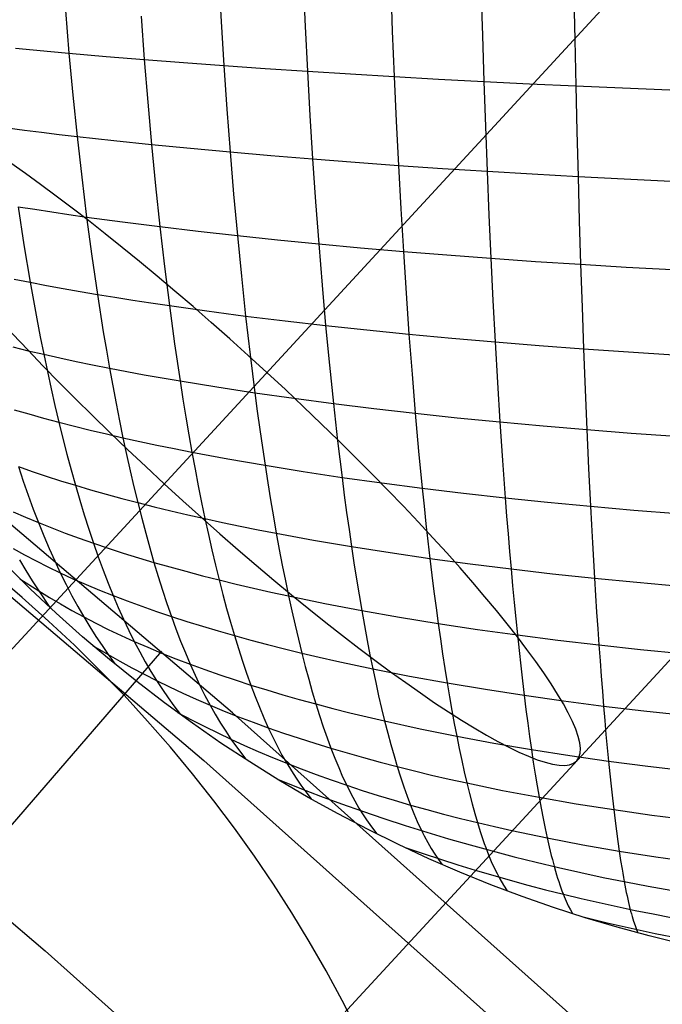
# Model space of a CAD drawing. Extents: x -274 to 274, y -220 to 276.
# Tile 142 of 164: x 194.24 to 197.51, y 213.02 to 218.04. Entities that reach past the tile are written whole.
import ezdxf

# ---------------------------------------------------------------- set-up
doc = ezdxf.new("R2010")
doc.units = 0
doc.layers.add('PREDEFINITO', color=7, linetype='CONTINUOUS')

msp = doc.modelspace()

# ---------------------------------------------------------------- linework, layer by layer
at = {"layer": 'PREDEFINITO'}
for p, q in [((190.8947, 211.2479, 727.1586), (200.2818, 221.4356, 724.9967)), ((190.189, 210.482, 722.2606), (199.5762, 220.6697, 720.0987)), ((192.6803, 209.4964, 724.6406), (201.4675, 219.033, 722.6168)), ((195.2517, 218.257, 753.5695), (195.2644, 218.03, 753.5596)), ((195.6806, 218.2348, 753.6544), (195.6913, 218.0045, 753.6452)), ((196.1265, 218.2139, 753.7199), (196.1352, 217.9806, 753.7113)), ((196.587, 218.1942, 753.7662), (196.5937, 217.9583, 753.7582)), ((197.0597, 218.1757, 753.7937), (197.0643, 217.9377, 753.7862)), ((194.4711, 218.0855, 753.3282), (194.4894, 217.869, 753.3119)), ((194.8568, 218.057, 753.454), (194.873, 217.8364, 753.4385)), ((195.2644, 218.03, 753.5596), (195.2784, 217.8056, 753.5449)), ((195.6913, 218.0045, 753.6452), (195.7031, 217.7767, 753.6312)), ((196.1352, 217.9806, 753.7113), (196.1448, 217.7499, 753.698)), ((196.5937, 217.9583, 753.7582), (196.601, 217.7251, 753.7455)), ((197.0643, 217.9377, 753.7862), (197.0693, 217.7024, 753.7741)), ((194.2174, 217.8947, 753.2033), (194.3065, 217.886, 753.2408)), ((194.3065, 217.886, 753.2408), (194.3972, 217.8775, 753.277)), ((194.3972, 217.8775, 753.277), (194.4894, 217.869, 753.3119)), ((194.4894, 217.869, 753.3119), (194.5093, 217.6554, 753.2907)), ((194.4894, 217.869, 753.3119), (194.6783, 217.8525, 753.3778)), ((194.6783, 217.8525, 753.3778), (194.873, 217.8364, 753.4385)), ((194.873, 217.8364, 753.4385), (194.8906, 217.6186, 753.4182)), ((194.873, 217.8364, 753.4385), (195.0731, 217.8207, 753.4942)), ((195.0731, 217.8207, 753.4942), (195.2784, 217.8056, 753.5449)), ((195.2784, 217.8056, 753.5449), (195.2936, 217.5841, 753.5254)), ((195.2784, 217.8056, 753.5449), (195.4885, 217.7909, 753.5905)), ((195.4885, 217.7909, 753.5905), (195.7031, 217.7767, 753.6312)), ((195.7031, 217.7767, 753.6312), (195.7159, 217.5519, 753.6125)), ((195.7031, 217.7767, 753.6312), (195.922, 217.7631, 753.667)), ((195.922, 217.7631, 753.667), (196.1448, 217.7499, 753.698)), ((195.3221, 214.5088, 752.3957), (191.5462, 217.7174, 752.5471)), ((196.1448, 217.7499, 753.698), (196.1552, 217.5222, 753.6799)), ((196.1448, 217.7499, 753.698), (196.3712, 217.7373, 753.7241)), ((196.3712, 217.7373, 753.7241), (196.601, 217.7251, 753.7455)), ((196.601, 217.7251, 753.7455), (196.6089, 217.4949, 753.728)), ((196.601, 217.7251, 753.7455), (196.8338, 217.7135, 753.7621)), ((196.8338, 217.7135, 753.7621), (197.0693, 217.7024, 753.7741)), ((197.0693, 217.7024, 753.7741), (197.0747, 217.47, 753.7571)), ((197.0693, 217.7024, 753.7741), (197.3072, 217.6918, 753.7814)), ((194.5093, 217.6554, 753.2907), (194.531, 217.4449, 753.2646)), ((197.3072, 217.6918, 753.7814), (197.5473, 217.6818, 753.7841)), ((194.8906, 217.6186, 753.4182), (194.9096, 217.4039, 753.3931)), ((195.2936, 217.5841, 753.5254), (195.3101, 217.3657, 753.501)), ((195.7159, 217.5519, 753.6125), (195.7298, 217.3302, 753.5889)), ((196.1552, 217.5222, 753.6799), (196.1664, 217.2976, 753.657)), ((191.4024, 217.4743, 754.0514), (195.1754, 214.2668, 753.9)), ((194.1765, 217.4885, 753.1154), (194.2627, 217.4773, 753.1547)), ((194.2627, 217.4773, 753.1547), (194.3505, 217.4663, 753.1926)), ((194.3505, 217.4663, 753.1926), (194.44, 217.4555, 753.2293)), ((194.44, 217.4555, 753.2293), (194.531, 217.4449, 753.2646)), ((196.6089, 217.4949, 753.728), (196.6175, 217.2678, 753.7057)), ((197.0747, 217.47, 753.7571), (197.0806, 217.2409, 753.7354)), ((194.531, 217.4449, 753.2646), (194.5542, 217.2378, 753.2336)), ((194.531, 217.4449, 753.2646), (194.7174, 217.4241, 753.3314)), ((194.7174, 217.4241, 753.3314), (194.9096, 217.4039, 753.3931)), ((194.9096, 217.4039, 753.3931), (194.9302, 217.1928, 753.3629)), ((194.9096, 217.4039, 753.3931), (195.1073, 217.3845, 753.4496)), ((195.1073, 217.3845, 753.4496), (195.3101, 217.3657, 753.501)), ((195.3101, 217.3657, 753.501), (195.3278, 217.1508, 753.4717)), ((195.3101, 217.3657, 753.501), (195.5177, 217.3476, 753.5474)), ((195.5177, 217.3476, 753.5474), (195.7298, 217.3302, 753.5889)), ((195.7298, 217.3302, 753.5889), (195.7447, 217.1121, 753.5603)), ((195.7298, 217.3302, 753.5889), (195.9461, 217.3136, 753.6253)), ((195.9461, 217.3136, 753.6253), (196.1664, 217.2976, 753.657)), ((196.1664, 217.2976, 753.657), (196.1785, 217.0766, 753.6291)), ((196.1664, 217.2976, 753.657), (196.3903, 217.2824, 753.6837)), ((196.3903, 217.2824, 753.6837), (196.6175, 217.2678, 753.7057)), ((196.6175, 217.2678, 753.7057), (196.6268, 217.0443, 753.6785)), ((196.6175, 217.2678, 753.7057), (196.8477, 217.254, 753.7229)), ((196.8477, 217.254, 753.7229), (197.0806, 217.2409, 753.7354)), ((194.5542, 217.2378, 753.2336), (194.5792, 217.0345, 753.1975)), ((197.0806, 217.2409, 753.7354), (197.087, 217.0153, 753.7089)), ((197.0806, 217.2409, 753.7354), (197.316, 217.2285, 753.7433)), ((197.316, 217.2285, 753.7433), (197.5534, 217.2169, 753.7466)), ((194.9302, 217.1928, 753.3629), (194.9521, 216.9854, 753.3278)), ((195.3278, 217.1508, 753.4717), (195.3468, 216.9397, 753.4374)), ((195.7447, 217.1121, 753.5603), (195.7607, 216.8977, 753.5268)), ((194.2304, 217.0871, 753.0462), (194.2602, 216.8923, 753.0039)), ((194.2304, 217.0871, 753.0462), (194.3152, 217.0736, 753.086)), ((194.3152, 217.0736, 753.086), (194.4016, 217.0604, 753.1245)), ((194.4016, 217.0604, 753.1245), (194.4896, 217.0473, 753.1616)), ((196.1785, 217.0766, 753.6291), (196.1915, 216.8594, 753.5964)), ((194.4896, 217.0473, 753.1616), (194.5792, 217.0345, 753.1975)), ((194.5792, 217.0345, 753.1975), (194.6058, 216.8352, 753.1563)), ((194.5792, 217.0345, 753.1975), (194.6703, 217.0219, 753.232)), ((194.6703, 217.0219, 753.232), (194.7628, 217.0095, 753.2652)), ((194.7628, 217.0095, 753.2652), (194.9521, 216.9854, 753.3278)), ((196.6268, 217.0443, 753.6785), (196.6367, 216.8247, 753.6465)), ((197.087, 217.0153, 753.7089), (197.0938, 216.7936, 753.6774)), ((194.9521, 216.9854, 753.3278), (194.9756, 216.782, 753.2876)), ((194.9521, 216.9854, 753.3278), (195.1469, 216.9621, 753.3852)), ((195.1469, 216.9621, 753.3852), (195.3468, 216.9397, 753.4374)), ((195.3468, 216.9397, 753.4374), (195.3671, 216.7327, 753.3981)), ((195.3468, 216.9397, 753.4374), (195.5515, 216.9183, 753.4846)), ((195.5515, 216.9183, 753.4846), (195.7607, 216.8977, 753.5268)), ((194.2602, 216.8923, 753.0039), (194.2919, 216.7019, 752.9565)), ((195.7607, 216.8977, 753.5268), (195.7778, 216.6875, 753.4883)), ((195.7607, 216.8977, 753.5268), (195.9742, 216.8781, 753.5641)), ((195.9742, 216.8781, 753.5641), (196.1915, 216.8594, 753.5964)), ((196.1915, 216.8594, 753.5964), (196.2054, 216.6463, 753.5586)), ((196.1915, 216.8594, 753.5964), (196.4124, 216.8416, 753.6238)), ((194.6058, 216.8352, 753.1563), (194.6342, 216.6403, 753.11)), ((196.4124, 216.8416, 753.6238), (196.6367, 216.8247, 753.6465)), ((196.6367, 216.8247, 753.6465), (196.6473, 216.6092, 753.6094)), ((196.6367, 216.8247, 753.6465), (196.8639, 216.8087, 753.6643)), ((196.8639, 216.8087, 753.6643), (197.0938, 216.7936, 753.6774)), ((194.9756, 216.782, 753.2876), (195.0006, 216.583, 753.2422)), ((197.0938, 216.7936, 753.6774), (197.1011, 216.5761, 753.6411)), ((197.0938, 216.7936, 753.6774), (197.3261, 216.7795, 753.6859)), ((197.3261, 216.7795, 753.6859), (197.5606, 216.7663, 753.6897)), ((194.2105, 216.7179, 752.9148), (194.2919, 216.7019, 752.9565)), ((194.2919, 216.7019, 752.9565), (194.3085, 216.6084, 752.9308)), ((194.2919, 216.7019, 752.9565), (194.3751, 216.6861, 752.9969)), ((195.3671, 216.7327, 753.3981), (195.3887, 216.5301, 753.3537)), ((194.3751, 216.6861, 752.9969), (194.4599, 216.6705, 753.0359)), ((194.4599, 216.6705, 753.0359), (194.5462, 216.6553, 753.0736)), ((194.5462, 216.6553, 753.0736), (194.6342, 216.6403, 753.11)), ((195.7778, 216.6875, 753.4883), (195.796, 216.4817, 753.4448)), ((194.3085, 216.6084, 752.9308), (194.3255, 216.5161, 752.9038)), ((194.6342, 216.6403, 753.11), (194.6642, 216.45, 753.0584)), ((194.6342, 216.6403, 753.11), (194.7236, 216.6256, 753.145)), ((194.7236, 216.6256, 753.145), (194.8145, 216.6111, 753.1787)), ((194.8145, 216.6111, 753.1787), (194.9068, 216.5969, 753.2111)), ((196.2054, 216.6463, 753.5586), (196.2201, 216.4377, 753.5158)), ((196.6473, 216.6092, 753.6094), (196.6585, 216.3981, 753.5674)), ((194.9068, 216.5969, 753.2111), (195.0006, 216.583, 753.2422)), ((195.0006, 216.583, 753.2422), (195.027, 216.3887, 753.1917)), ((195.0006, 216.583, 753.2422), (195.1921, 216.556, 753.3005)), ((195.1921, 216.556, 753.3005), (195.3887, 216.5301, 753.3537)), ((197.1011, 216.5761, 753.6411), (197.1088, 216.363, 753.5997)), ((194.3255, 216.5161, 752.9038), (194.3431, 216.425, 752.8755)), ((195.3887, 216.5301, 753.3537), (195.4115, 216.3322, 753.3041)), ((195.3887, 216.5301, 753.3537), (195.5901, 216.5053, 753.4017)), ((195.5901, 216.5053, 753.4017), (195.796, 216.4817, 753.4448)), ((190.617, 216.487, 754.9181), (194.3678, 213.2974, 754.7666)), ((194.6642, 216.45, 753.0584), (194.6798, 216.3567, 753.0307)), ((195.796, 216.4817, 753.4448), (195.8152, 216.2805, 753.3961)), ((195.796, 216.4817, 753.4448), (196.0061, 216.4591, 753.4828)), ((196.0061, 216.4591, 753.4828), (196.2201, 216.4377, 753.5158)), ((194.3431, 216.425, 752.8755), (194.3611, 216.3352, 752.8458)), ((196.2201, 216.4377, 753.5158), (196.2357, 216.2337, 753.468)), ((196.2201, 216.4377, 753.5158), (196.4376, 216.4173, 753.544)), ((196.4376, 216.4173, 753.544), (196.6585, 216.3981, 753.5674)), ((196.6585, 216.3981, 753.5674), (196.6704, 216.1918, 753.5202)), ((196.6585, 216.3981, 753.5674), (196.8823, 216.38, 753.5859)), ((194.2035, 216.3724, 752.7598), (194.2814, 216.3536, 752.8035)), ((194.2814, 216.3536, 752.8035), (194.3611, 216.3352, 752.8458)), ((194.6798, 216.3567, 753.0307), (194.6959, 216.2647, 753.0016)), ((195.027, 216.3887, 753.1917), (195.0549, 216.1994, 753.136)), ((196.8823, 216.38, 753.5859), (197.1088, 216.363, 753.5997)), ((197.1088, 216.363, 753.5997), (197.117, 216.1547, 753.5533)), ((197.1088, 216.363, 753.5997), (197.3377, 216.3471, 753.6088)), ((197.3377, 216.3471, 753.6088), (197.5687, 216.3324, 753.6133)), ((194.3611, 216.3352, 752.8458), (194.3796, 216.2468, 752.8148)), ((194.3611, 216.3352, 752.8458), (194.4424, 216.3171, 752.8868)), ((194.4424, 216.3171, 752.8868), (194.5253, 216.2993, 752.9264)), ((194.5253, 216.2993, 752.9264), (194.6098, 216.2819, 752.9647)), ((195.4115, 216.3322, 753.3041), (195.4357, 216.1393, 753.2493)), ((194.3796, 216.2468, 752.8148), (194.3985, 216.1597, 752.7824)), ((194.6098, 216.2819, 752.9647), (194.6959, 216.2647, 753.0016)), ((194.6959, 216.2647, 753.0016), (194.7124, 216.1741, 752.9712)), ((194.6959, 216.2647, 753.0016), (194.7835, 216.2479, 753.0372)), ((194.7835, 216.2479, 753.0372), (194.8726, 216.2314, 753.0714)), ((195.8152, 216.2805, 753.3961), (195.8355, 216.0844, 753.3422)), ((194.8726, 216.2314, 753.0714), (194.9631, 216.2153, 753.1043)), ((194.9631, 216.2153, 753.1043), (195.0549, 216.1994, 753.136)), ((195.0549, 216.1994, 753.136), (195.0695, 216.1067, 753.1061)), ((195.0549, 216.1994, 753.136), (195.2428, 216.1687, 753.1952)), ((196.2357, 216.2337, 753.468), (196.2521, 216.0348, 753.4149)), ((194.3985, 216.1597, 752.7824), (194.418, 216.074, 752.7487)), ((194.7124, 216.1741, 752.9712), (194.7293, 216.0848, 752.9394)), ((195.2428, 216.1687, 753.1952), (195.4357, 216.1393, 753.2493)), ((196.6704, 216.1918, 753.5202), (196.683, 215.9905, 753.468)), ((197.117, 216.1547, 753.5533), (197.1257, 215.9514, 753.5019)), ((195.0695, 216.1067, 753.1061), (195.0844, 216.0154, 753.0749)), ((195.4357, 216.1393, 753.2493), (195.4482, 216.0448, 753.22)), ((195.4357, 216.1393, 753.2493), (195.6334, 216.1112, 753.2983)), ((195.6334, 216.1112, 753.2983), (195.8355, 216.0844, 753.3422)), ((194.2104, 216.0531, 752.5804), (194.2845, 216.0317, 752.6262)), ((194.418, 216.074, 752.7487), (194.4379, 215.9897, 752.7136)), ((194.7293, 216.0848, 752.9394), (194.7467, 215.9968, 752.9063)), ((195.8355, 216.0844, 753.3422), (195.8569, 215.8937, 753.2831)), ((195.8355, 216.0844, 753.3422), (196.0419, 216.059, 753.381)), ((196.0419, 216.059, 753.381), (196.2521, 216.0348, 753.4149)), ((194.2845, 216.0317, 752.6262), (194.3603, 216.0105, 752.6706)), ((194.3603, 216.0105, 752.6706), (194.4379, 215.9897, 752.7136)), ((194.7467, 215.9968, 752.9063), (194.7645, 215.9104, 752.8718)), ((195.0844, 216.0154, 753.0749), (195.0997, 215.9255, 753.0423)), ((195.4482, 216.0448, 753.22), (195.4611, 215.9517, 753.1893)), ((196.2521, 216.0348, 753.4149), (196.2694, 215.8413, 753.3567)), ((196.2521, 216.0348, 753.4149), (196.4659, 216.012, 753.4439)), ((196.4659, 216.012, 753.4439), (196.683, 215.9905, 753.468)), ((194.4379, 215.9897, 752.7136), (194.4583, 215.907, 752.6771)), ((194.4379, 215.9897, 752.7136), (194.5171, 215.9693, 752.7552)), ((194.5171, 215.9693, 752.7552), (194.598, 215.9493, 752.7954)), ((194.598, 215.9493, 752.7954), (194.6805, 215.9297, 752.8343)), ((195.4611, 215.9517, 753.1893), (195.4743, 215.86, 753.1573)), ((196.683, 215.9905, 753.468), (196.6962, 215.7946, 753.4106)), ((196.683, 215.9905, 753.468), (196.903, 215.9703, 753.4873)), ((196.903, 215.9703, 753.4873), (197.1257, 215.9514, 753.5019)), ((197.1257, 215.9514, 753.5019), (197.1347, 215.7535, 753.4453)), ((197.1257, 215.9514, 753.5019), (197.3507, 215.9339, 753.5117)), ((194.4583, 215.907, 752.6771), (194.4792, 215.8258, 752.6392)), ((194.6805, 215.9297, 752.8343), (194.7645, 215.9104, 752.8718)), ((194.7645, 215.9104, 752.8718), (194.7827, 215.8254, 752.836)), ((194.7645, 215.9104, 752.8718), (194.85, 215.8915, 752.908)), ((195.0997, 215.9255, 753.0423), (195.1153, 215.837, 753.0084)), ((197.3507, 215.9339, 753.5117), (197.5778, 215.9176, 753.5168)), ((194.85, 215.8915, 752.908), (194.937, 215.8729, 752.9428)), ((194.937, 215.8729, 752.9428), (195.0255, 215.8548, 752.9763)), ((195.0255, 215.8548, 752.9763), (195.1153, 215.837, 753.0084)), ((195.4743, 215.86, 753.1573), (195.4878, 215.7697, 753.1239)), ((195.8569, 215.8937, 753.2831), (195.868, 215.8004, 753.2515)), ((194.4792, 215.8258, 752.6392), (194.5006, 215.7461, 752.5999)), ((194.7827, 215.8254, 752.836), (194.8013, 215.7419, 752.7988)), ((195.1153, 215.837, 753.0084), (195.1313, 215.75, 752.9732)), ((195.1153, 215.837, 753.0084), (195.2065, 215.8196, 753.0393)), ((195.2065, 215.8196, 753.0393), (195.299, 215.8026, 753.0688)), ((195.299, 215.8026, 753.0688), (195.4878, 215.7697, 753.1239)), ((195.868, 215.8004, 753.2515), (195.8794, 215.7085, 753.2187)), ((196.2694, 215.8413, 753.3567), (196.2876, 215.6534, 753.2933)), ((194.2319, 215.7631, 752.3758), (194.2567, 215.6892, 752.3328)), ((194.2319, 215.7631, 752.3758), (194.3019, 215.7387, 752.4237)), ((194.5006, 215.7461, 752.5999), (194.5224, 215.668, 752.5592)), ((195.1313, 215.75, 752.9732), (195.1477, 215.6646, 752.9366)), ((195.4878, 215.7697, 753.1239), (195.5016, 215.6809, 753.0892)), ((195.4878, 215.7697, 753.1239), (195.6814, 215.7384, 753.1738)), ((196.6962, 215.7946, 753.4106), (196.7101, 215.6043, 753.3481)), ((197.1347, 215.7535, 753.4453), (197.1443, 215.5613, 753.3835)), ((194.3019, 215.7387, 752.4237), (194.3736, 215.7147, 752.4703)), ((194.3736, 215.7147, 752.4703), (194.4472, 215.6912, 752.5154)), ((194.8013, 215.7419, 752.7988), (194.8204, 215.66, 752.7601)), ((195.6814, 215.7384, 753.1738), (195.8794, 215.7085, 753.2187)), ((195.8794, 215.7085, 753.2187), (195.891, 215.6182, 753.1845)), ((195.8794, 215.7085, 753.2187), (196.0816, 215.6802, 753.2585)), ((194.2567, 215.6892, 752.3328), (194.282, 215.617, 752.2884)), ((194.4472, 215.6912, 752.5154), (194.5224, 215.668, 752.5592)), ((194.5224, 215.668, 752.5592), (194.5448, 215.5916, 752.517)), ((194.5224, 215.668, 752.5592), (194.5994, 215.6453, 752.6015)), ((194.5994, 215.6453, 752.6015), (194.678, 215.623, 752.6424)), ((194.8204, 215.66, 752.7601), (194.8399, 215.5797, 752.7201)), ((195.1477, 215.6646, 752.9366), (195.1645, 215.5807, 752.8986)), ((195.5016, 215.6809, 753.0892), (195.5158, 215.5937, 753.0531)), ((196.0816, 215.6802, 753.2585), (196.2876, 215.6534, 753.2933)), ((196.2876, 215.6534, 753.2933), (196.297, 215.5617, 753.2595)), ((196.2876, 215.6534, 753.2933), (196.4972, 215.6281, 753.3231)), ((194.282, 215.617, 752.2884), (194.3079, 215.5465, 752.2426)), ((194.678, 215.623, 752.6424), (194.7582, 215.6012, 752.682)), ((194.7582, 215.6012, 752.682), (194.8399, 215.5797, 752.7201)), ((195.891, 215.6182, 753.1845), (195.9029, 215.5293, 753.149)), ((196.4972, 215.6281, 753.3231), (196.7101, 215.6043, 753.3481)), ((196.7101, 215.6043, 753.3481), (196.7172, 215.5114, 753.3148)), ((196.7101, 215.6043, 753.3481), (196.9258, 215.5821, 753.3682)), ((194.3079, 215.5465, 752.2426), (194.3343, 215.4778, 752.1953)), ((194.5448, 215.5916, 752.517), (194.5676, 215.5169, 752.4735)), ((194.8399, 215.5797, 752.7201), (194.8598, 215.5011, 752.6787)), ((194.8399, 215.5797, 752.7201), (194.9232, 215.5587, 752.7569)), ((194.9232, 215.5587, 752.7569), (195.0079, 215.5382, 752.7924)), ((195.1645, 215.5807, 752.8986), (195.1817, 215.4984, 752.8592)), ((195.5158, 215.5937, 753.0531), (195.5302, 215.508, 753.0157)), ((196.297, 215.5617, 753.2595), (196.3067, 215.4714, 753.2245)), ((196.9258, 215.5821, 753.3682), (197.1443, 215.5613, 753.3835)), ((197.1443, 215.5613, 753.3835), (197.1492, 215.4674, 753.3507)), ((197.1443, 215.5613, 753.3835), (197.3651, 215.542, 753.3941)), ((194.2052, 215.5332, 752.0932), (194.2688, 215.5053, 752.145)), ((194.2688, 215.5053, 752.145), (194.3343, 215.4778, 752.1953)), ((194.5676, 215.5169, 752.4735), (194.5909, 215.444, 752.4285)), ((194.8598, 215.5011, 752.6787), (194.8802, 215.4241, 752.6359)), ((195.0079, 215.5382, 752.7924), (195.0941, 215.5181, 752.8265)), ((195.0941, 215.5181, 752.8265), (195.1817, 215.4984, 752.8592)), ((195.1817, 215.4984, 752.8592), (195.1992, 215.4177, 752.8185)), ((195.1817, 215.4984, 752.8592), (195.2706, 215.4791, 752.8906)), ((195.5302, 215.508, 753.0157), (195.545, 215.4239, 752.9769)), ((195.9029, 215.5293, 753.149), (195.9151, 215.4421, 753.1121)), ((196.7172, 215.5114, 753.3148), (196.7246, 215.42, 753.2802)), ((197.3651, 215.542, 753.3941), (197.5879, 215.5243, 753.4)), ((194.3343, 215.4778, 752.1953), (194.3612, 215.411, 752.1465)), ((194.3343, 215.4778, 752.1953), (194.4017, 215.4508, 752.2442)), ((194.4017, 215.4508, 752.2442), (194.4709, 215.4243, 752.2916)), ((195.2706, 215.4791, 752.8906), (195.3608, 215.4603, 752.9207)), ((195.3608, 215.4603, 752.9207), (195.4523, 215.4419, 752.9495)), ((196.3067, 215.4714, 753.2245), (196.3165, 215.3828, 753.1881)), ((197.1492, 215.4674, 753.3507), (197.1543, 215.375, 753.3165)), ((194.3612, 215.411, 752.1465), (194.3887, 215.346, 752.0962)), ((194.4709, 215.4243, 752.2916), (194.5419, 215.3983, 752.3375)), ((194.5419, 215.3983, 752.3375), (194.6147, 215.3728, 752.3821)), ((194.5909, 215.444, 752.4285), (194.6147, 215.3728, 752.3821)), ((194.8802, 215.4241, 752.6359), (194.9009, 215.3489, 752.5917)), ((195.1992, 215.4177, 752.8185), (195.217, 215.3387, 752.7763)), ((195.4523, 215.4419, 752.9495), (195.545, 215.4239, 752.9769)), ((195.545, 215.4239, 752.9769), (195.5601, 215.3415, 752.9368)), ((195.545, 215.4239, 752.9769), (195.734, 215.3893, 753.028)), ((195.9151, 215.4421, 753.1121), (195.9275, 215.3564, 753.0738)), ((196.7246, 215.42, 753.2802), (196.7321, 215.3302, 753.2443)), ((194.2061, 215.3456, 751.7768), (194.2629, 215.314, 751.8326)), ((194.3887, 215.346, 752.0962), (194.4168, 215.283, 752.0444)), ((194.6147, 215.3728, 752.3821), (194.6389, 215.3034, 752.3341)), ((194.6147, 215.3728, 752.3821), (194.6891, 215.3477, 752.4252)), ((194.6891, 215.3477, 752.4252), (194.7652, 215.3231, 752.4668)), ((194.9009, 215.3489, 752.5917), (194.9221, 215.2755, 752.546)), ((195.734, 215.3893, 753.028), (195.9275, 215.3564, 753.0738)), ((195.9275, 215.3564, 753.0738), (195.9402, 215.2723, 753.0343)), ((195.9275, 215.3564, 753.0738), (196.1251, 215.3252, 753.1146)), ((196.3165, 215.3828, 753.1881), (196.3266, 215.2958, 753.1504)), ((197.1543, 215.375, 753.3165), (197.1594, 215.2842, 753.2811)), ((194.2629, 215.314, 751.8326), (194.3218, 215.2828, 751.8869)), ((194.6389, 215.3034, 752.3341), (194.6637, 215.2359, 752.2848)), ((194.7652, 215.3231, 752.4668), (194.8429, 215.2991, 752.5071)), ((194.8429, 215.2991, 752.5071), (194.9221, 215.2755, 752.546)), ((195.217, 215.3387, 752.7763), (195.2353, 215.2615, 752.7328)), ((195.5601, 215.3415, 752.9368), (195.5755, 215.2607, 752.8953)), ((196.1251, 215.3252, 753.1146), (196.3266, 215.2958, 753.1504)), ((196.3266, 215.2958, 753.1504), (196.3368, 215.2103, 753.1113)), ((196.3266, 215.2958, 753.1504), (196.5315, 215.268, 753.1812)), ((196.7321, 215.3302, 753.2443), (196.7398, 215.242, 753.2071)), ((194.238, 215.2892, 751.7212), (194.2703, 215.2346, 751.6642)), ((194.3218, 215.2828, 751.8869), (194.3826, 215.2521, 751.9398)), ((194.3826, 215.2521, 751.9398), (194.4453, 215.2219, 751.9911)), ((194.4168, 215.283, 752.0444), (194.4453, 215.2219, 751.9911)), ((194.9221, 215.2755, 752.546), (194.9437, 215.2038, 752.4989)), ((194.9221, 215.2755, 752.546), (195.0029, 215.2524, 752.5835)), ((195.0029, 215.2524, 752.5835), (195.0851, 215.2298, 752.6196)), ((195.2353, 215.2615, 752.7328), (195.2539, 215.186, 752.6878)), ((195.5755, 215.2607, 752.8953), (195.5913, 215.1816, 752.8523)), ((195.9402, 215.2723, 753.0343), (195.9531, 215.19, 752.9933)), ((196.5315, 215.268, 753.1812), (196.7398, 215.242, 753.2071)), ((197.1594, 215.2842, 753.2811), (197.1647, 215.195, 753.2443)), ((194.2703, 215.2346, 751.6642), (194.3029, 215.1818, 751.606)), ((194.4453, 215.2219, 751.9911), (194.4744, 215.1628, 751.9363)), ((194.4453, 215.2219, 751.9911), (194.5099, 215.1923, 752.0409)), ((194.6637, 215.2359, 752.2848), (194.6889, 215.1703, 752.2339)), ((194.9437, 215.2038, 752.4989), (194.9658, 215.134, 752.4503)), ((195.0851, 215.2298, 752.6196), (195.1688, 215.2076, 752.6544)), ((195.1688, 215.2076, 752.6544), (195.2539, 215.186, 752.6878)), ((196.3368, 215.2103, 753.1113), (196.3473, 215.1266, 753.0709)), ((196.7398, 215.242, 753.2071), (196.7476, 215.1554, 753.1685)), ((196.7398, 215.242, 753.2071), (196.9509, 215.2177, 753.2281)), ((196.9509, 215.2177, 753.2281), (197.1647, 215.195, 753.2443)), ((197.1647, 215.195, 753.2443), (197.1701, 215.1075, 753.2062)), ((197.1647, 215.195, 753.2443), (197.3808, 215.1741, 753.2558)), ((194.2392, 215.1924, 751.4422), (194.3357, 215.1307, 751.5468)), ((194.3029, 215.1818, 751.606), (194.3357, 215.1307, 751.5468)), ((194.4744, 215.1628, 751.9363), (194.5041, 215.1058, 751.8799)), ((194.5099, 215.1923, 752.0409), (194.5764, 215.1632, 752.0893)), ((194.5764, 215.1632, 752.0893), (194.6446, 215.1346, 752.1362)), ((194.6889, 215.1703, 752.2339), (194.7146, 215.1066, 752.1816)), ((195.2539, 215.186, 752.6878), (195.2729, 215.1123, 752.6414)), ((195.2539, 215.186, 752.6878), (195.3403, 215.1649, 752.7199)), ((195.3403, 215.1649, 752.7199), (195.4281, 215.1442, 752.7506)), ((195.4281, 215.1442, 752.7506), (195.5171, 215.124, 752.78)), ((195.5913, 215.1816, 752.8523), (195.6073, 215.1044, 752.808)), ((195.9531, 215.19, 752.9933), (195.9663, 215.1094, 752.951)), ((196.7476, 215.1554, 753.1685), (196.7556, 215.0705, 753.1286)), ((197.3808, 215.1741, 753.2558), (197.599, 215.1548, 753.2625)), ((194.3357, 215.1307, 751.5468), (194.392, 215.0463, 751.4431)), ((194.3357, 215.1307, 751.5468), (194.3904, 215.0971, 751.6025)), ((194.3904, 215.0971, 751.6025), (194.4467, 215.0637, 751.6572)), ((194.5041, 215.1058, 751.8799), (194.5341, 215.0508, 751.8221)), ((194.6446, 215.1346, 752.1362), (194.7146, 215.1066, 752.1816)), ((194.7146, 215.1066, 752.1816), (194.7407, 215.045, 752.1277)), ((194.7146, 215.1066, 752.1816), (194.7863, 215.0792, 752.2255)), ((194.9658, 215.134, 752.4503), (194.9882, 215.0662, 752.4003)), ((195.2729, 215.1123, 752.6414), (195.2922, 215.0405, 752.5936)), ((195.5171, 215.124, 752.78), (195.6073, 215.1044, 752.808)), ((195.6073, 215.1044, 752.808), (195.6236, 215.0289, 752.7623)), ((195.6073, 215.1044, 752.808), (195.7913, 215.0665, 752.8603)), ((195.9663, 215.1094, 752.951), (195.9798, 215.0305, 752.9073)), ((196.3473, 215.1266, 753.0709), (196.358, 215.0446, 753.0292)), ((197.1701, 215.1075, 753.2062), (197.1755, 215.0216, 753.1668)), ((194.4467, 215.0637, 751.6572), (194.5048, 215.0306, 751.7106)), ((194.5341, 215.0508, 751.8221), (194.5646, 214.9979, 751.7628)), ((194.7407, 215.045, 752.1277), (194.7673, 214.9854, 752.0724)), ((194.7863, 215.0792, 752.2255), (194.8596, 215.0523, 752.2681)), ((194.8596, 215.0523, 752.2681), (194.9345, 215.026, 752.3092)), ((194.9882, 215.0662, 752.4003), (195.011, 215.0002, 752.3489)), ((195.7913, 215.0665, 752.8603), (195.9798, 215.0305, 752.9073)), ((196.358, 215.0446, 753.0292), (196.3688, 214.9643, 752.986)), ((196.7556, 215.0705, 753.1286), (196.7637, 214.9873, 753.0874)), ((194.5048, 215.0306, 751.7106), (194.5646, 214.9979, 751.7628)), ((194.5646, 214.9979, 751.7628), (194.5955, 214.9471, 751.7021)), ((194.5646, 214.9979, 751.7628), (194.6262, 214.9657, 751.8136)), ((194.9345, 215.026, 752.3092), (195.011, 215.0002, 752.3489)), ((195.011, 215.0002, 752.3489), (195.0343, 214.9363, 752.2959)), ((195.011, 215.0002, 752.3489), (195.0891, 214.975, 752.3872)), ((195.2922, 215.0405, 752.5936), (195.3119, 214.9706, 752.5444)), ((195.6236, 215.0289, 752.7623), (195.6403, 214.9552, 752.7152)), ((195.9798, 215.0305, 752.9073), (195.9935, 214.9534, 752.8622)), ((195.9798, 215.0305, 752.9073), (196.1724, 214.9965, 752.9492)), ((196.1724, 214.9965, 752.9492), (196.3688, 214.9643, 752.986)), ((197.1755, 215.0216, 753.1668), (197.1811, 214.9374, 753.126)), ((194.5955, 214.9471, 751.7021), (194.6266, 214.8983, 751.6401)), ((194.6262, 214.9657, 751.8136), (194.6897, 214.9341, 751.8629)), ((194.7673, 214.9854, 752.0724), (194.7944, 214.9279, 752.0155)), ((195.0891, 214.975, 752.3872), (195.1686, 214.9503, 752.4241)), ((195.1686, 214.9503, 752.4241), (195.2495, 214.9262, 752.4596)), ((195.3119, 214.9706, 752.5444), (195.3319, 214.9026, 752.4937)), ((195.6403, 214.9552, 752.7152), (195.6572, 214.8835, 752.6667)), ((195.9935, 214.9534, 752.8622), (196.0075, 214.8782, 752.8157)), ((196.3688, 214.9643, 752.986), (196.3799, 214.8859, 752.9415)), ((196.3688, 214.9643, 752.986), (196.5688, 214.9342, 753.0179)), ((196.7637, 214.9873, 753.0874), (196.772, 214.9059, 753.0448)), ((194.6266, 214.8983, 751.6401), (194.6579, 214.8513, 751.5771)), ((194.6897, 214.9341, 751.8629), (194.7549, 214.903, 751.9107)), ((194.7549, 214.903, 751.9107), (194.8218, 214.8726, 751.9572)), ((194.7944, 214.9279, 752.0155), (194.8218, 214.8726, 751.9572)), ((195.0343, 214.9363, 752.2959), (195.0579, 214.8744, 752.2415)), ((195.2495, 214.9262, 752.4596), (195.3319, 214.9026, 752.4937)), ((195.3319, 214.9026, 752.4937), (195.3523, 214.8366, 752.4416)), ((195.3319, 214.9026, 752.4937), (195.4156, 214.8795, 752.5265)), ((196.5688, 214.9342, 753.0179), (196.772, 214.9059, 753.0448)), ((196.772, 214.9059, 753.0448), (196.7804, 214.8262, 753.0008)), ((196.772, 214.9059, 753.0448), (196.9781, 214.8795, 753.0668)), ((197.1811, 214.9374, 753.126), (197.1868, 214.855, 753.0839)), ((194.6097, 214.8524, 751.4419), (194.6893, 214.8058, 751.5133)), ((194.6579, 214.8513, 751.5771), (194.6893, 214.8058, 751.5133)), ((194.8218, 214.8726, 751.9572), (194.8497, 214.8194, 751.8973)), ((194.8218, 214.8726, 751.9572), (194.8905, 214.8427, 752.0021)), ((194.8905, 214.8427, 752.0021), (194.9608, 214.8135, 752.0456)), ((195.0579, 214.8744, 752.2415), (195.0819, 214.8145, 752.1857)), ((195.4156, 214.8795, 752.5265), (195.5006, 214.857, 752.5579)), ((195.5006, 214.857, 752.5579), (195.5869, 214.8351, 752.588)), ((195.6572, 214.8835, 752.6667), (195.6745, 214.8136, 752.6168)), ((196.0075, 214.8782, 752.8157), (196.0217, 214.8048, 752.7679)), ((196.3799, 214.8859, 752.9415), (196.3912, 214.8093, 752.8957)), ((196.9781, 214.8795, 753.0668), (197.1868, 214.855, 753.0839)), ((197.1868, 214.855, 753.0839), (197.1926, 214.7743, 753.0405)), ((197.1868, 214.855, 753.0839), (197.3979, 214.8324, 753.0963)), ((194.9599, 214.8237, 752.4112), (191.4396, 210.7424, 727.0446)), ((194.6893, 214.8058, 751.5133), (194.7247, 214.7562, 751.4403)), ((194.6893, 214.8058, 751.5133), (194.7486, 214.7722, 751.5638)), ((194.8497, 214.8194, 751.8973), (194.878, 214.7685, 751.8359)), ((194.9608, 214.8135, 752.0456), (195.0328, 214.7848, 752.0877)), ((195.0819, 214.8145, 752.1857), (195.1063, 214.7568, 752.1283)), ((195.3523, 214.8366, 752.4416), (195.373, 214.7725, 752.3881)), ((195.5869, 214.8351, 752.588), (195.6745, 214.8136, 752.6168)), ((195.6745, 214.8136, 752.6168), (195.692, 214.7458, 752.5654)), ((195.6745, 214.8136, 752.6168), (195.7632, 214.7928, 752.6442)), ((195.7632, 214.7928, 752.6442), (195.8531, 214.7724, 752.6703)), ((196.0217, 214.8048, 752.7679), (196.0362, 214.7334, 752.7186)), ((196.3912, 214.8093, 752.8957), (196.4027, 214.7345, 752.8484)), ((196.7804, 214.8262, 753.0008), (196.789, 214.7484, 752.9555)), ((197.3979, 214.8324, 753.0963), (197.6109, 214.8117, 753.104)), ((194.7486, 214.7722, 751.5638), (194.8093, 214.7388, 751.6134)), ((194.878, 214.7685, 751.8359), (194.9067, 214.7196, 751.7731)), ((195.0328, 214.7848, 752.0877), (195.1063, 214.7568, 752.1283)), ((195.1063, 214.7568, 752.1283), (195.1311, 214.7013, 752.0694)), ((195.1063, 214.7568, 752.1283), (195.1814, 214.7294, 752.1675)), ((195.373, 214.7725, 752.3881), (195.394, 214.7106, 752.3331)), ((195.692, 214.7458, 752.5654), (195.7098, 214.6799, 752.5126)), ((195.8531, 214.7724, 752.6703), (196.0362, 214.7334, 752.7186)), ((196.789, 214.7484, 752.9555), (196.7978, 214.6724, 752.9088)), ((197.1926, 214.7743, 753.0405), (197.1985, 214.6955, 752.9957)), ((194.8093, 214.7388, 751.6134), (194.8717, 214.7056, 751.6618)), ((194.8717, 214.7056, 751.6618), (194.9356, 214.673, 751.709)), ((194.9067, 214.7196, 751.7731), (194.9356, 214.673, 751.709)), ((195.1311, 214.7013, 752.0694), (195.1563, 214.6479, 752.0091)), ((195.1814, 214.7294, 752.1675), (195.258, 214.7026, 752.2053)), ((195.258, 214.7026, 752.2053), (195.336, 214.6764, 752.2416)), ((195.394, 214.7106, 752.3331), (195.4154, 214.6507, 752.2766)), ((196.0362, 214.7334, 752.7186), (196.0509, 214.6639, 752.6679)), ((196.0362, 214.7334, 752.7186), (196.2234, 214.6964, 752.7617)), ((196.2234, 214.6964, 752.7617), (196.4144, 214.6616, 752.7998)), ((196.4027, 214.7345, 752.8484), (196.4144, 214.6616, 752.7998)), ((197.1985, 214.6955, 752.9957), (197.2045, 214.6186, 752.9496)), ((194.9356, 214.673, 751.709), (194.9649, 214.6284, 751.6435)), ((194.9356, 214.673, 751.709), (195.0012, 214.6408, 751.7548)), ((195.1563, 214.6479, 752.0091), (195.1818, 214.5968, 751.9472)), ((195.336, 214.6764, 752.2416), (195.4154, 214.6507, 752.2766)), ((195.4154, 214.6507, 752.2766), (195.4371, 214.593, 752.2187)), ((195.4154, 214.6507, 752.2766), (195.4962, 214.6257, 752.3102)), ((195.7098, 214.6799, 752.5126), (195.7279, 214.6161, 752.4584)), ((196.0509, 214.6639, 752.6679), (196.0658, 214.5963, 752.6159)), ((196.4144, 214.6616, 752.7998), (196.4263, 214.5907, 752.7497)), ((196.4144, 214.6616, 752.7998), (196.6089, 214.629, 752.8328)), ((196.7978, 214.6724, 752.9088), (196.8067, 214.5984, 752.8608)), ((194.9649, 214.6284, 751.6435), (194.9944, 214.5857, 751.577)), ((195.0012, 214.6408, 751.7548), (195.0685, 214.6093, 751.7992)), ((195.0685, 214.6093, 751.7992), (195.1373, 214.5783, 751.8423)), ((195.1818, 214.5968, 751.9472), (195.2077, 214.548, 751.8839)), ((195.4371, 214.593, 752.2187), (195.4591, 214.5375, 752.1593)), ((195.4962, 214.6257, 752.3102), (195.5783, 214.6013, 752.3424)), ((195.5783, 214.6013, 752.3424), (195.6617, 214.5775, 752.3733)), ((195.7279, 214.6161, 752.4584), (195.7463, 214.5543, 752.4028)), ((196.0658, 214.5963, 752.6159), (196.081, 214.5309, 752.5624)), ((196.6089, 214.629, 752.8328), (196.8067, 214.5984, 752.8608)), ((196.8067, 214.5984, 752.8608), (196.8157, 214.5263, 752.8113)), ((196.8067, 214.5984, 752.8608), (197.0073, 214.5699, 752.8838)), ((197.2045, 214.6186, 752.9496), (197.2106, 214.5436, 752.9021)), ((194.9944, 214.5857, 751.577), (195.0239, 214.5446, 751.5096)), ((195.0239, 214.5446, 751.5096), (195.0573, 214.4998, 751.4327)), ((195.1373, 214.5783, 751.8423), (195.2077, 214.548, 751.8839)), ((195.2077, 214.548, 751.8839), (195.2339, 214.5015, 751.819)), ((195.2077, 214.548, 751.8839), (195.2796, 214.5183, 751.9241)), ((195.6617, 214.5775, 752.3733), (195.7463, 214.5543, 752.4028)), ((195.7463, 214.5543, 752.4028), (195.765, 214.4947, 752.3457)), ((195.7463, 214.5543, 752.4028), (195.8322, 214.5317, 752.431)), ((196.4263, 214.5907, 752.7497), (196.4383, 214.5218, 752.6983)), ((197.0073, 214.5699, 752.8838), (197.2106, 214.5436, 752.9021)), ((197.2106, 214.5436, 752.9021), (197.2168, 214.4705, 752.8532)), ((197.2106, 214.5436, 752.9021), (197.4162, 214.5193, 752.9155)), ((195.0419, 214.511, 751.4332), (195.1166, 214.4721, 751.4869)), ((195.2339, 214.5015, 751.819), (195.2604, 214.4572, 751.7528)), ((195.2796, 214.5183, 751.9241), (195.353, 214.4892, 751.9628)), ((199.0186, 211.2086, 752.2315), (195.3221, 214.5088, 752.3957)), ((195.4591, 214.5375, 752.1593), (195.4815, 214.4842, 752.0985)), ((195.765, 214.4947, 752.3457), (195.7839, 214.4372, 752.2872)), ((195.8322, 214.5317, 752.431), (195.9191, 214.5097, 752.4578)), ((195.9191, 214.5097, 752.4578), (196.0072, 214.4883, 752.4833)), ((196.081, 214.5309, 752.5624), (196.0964, 214.4675, 752.5075)), ((196.4383, 214.5218, 752.6983), (196.4506, 214.4549, 752.6455)), ((196.8157, 214.5263, 752.8113), (196.8249, 214.4562, 752.7605)), ((197.4162, 214.5193, 752.9155), (197.6238, 214.4971, 752.9241)), ((195.1166, 214.4721, 751.4869), (195.181, 214.4394, 751.5312)), ((195.2604, 214.4572, 751.7528), (195.2872, 214.415, 751.6853)), ((195.353, 214.4892, 751.9628), (195.4278, 214.4608, 752.0002)), ((195.4278, 214.4608, 752.0002), (195.5041, 214.4331, 752.0361)), ((195.4815, 214.4842, 752.0985), (195.5041, 214.4331, 752.0361)), ((196.0072, 214.4883, 752.4833), (196.0964, 214.4675, 752.5075)), ((196.0964, 214.4675, 752.5075), (196.1121, 214.4062, 752.4512)), ((196.0964, 214.4675, 752.5075), (196.2778, 214.4276, 752.552)), ((196.4506, 214.4549, 752.6455), (196.463, 214.39, 752.5913)), ((196.8249, 214.4562, 752.7605), (196.8342, 214.388, 752.7083)), ((197.2168, 214.4705, 752.8532), (197.223, 214.3993, 752.803)), ((195.181, 214.4394, 751.5312), (195.2469, 214.407, 751.5745)), ((195.2469, 214.407, 751.5745), (195.3142, 214.3749, 751.6166)), ((195.2872, 214.415, 751.6853), (195.3142, 214.3749, 751.6166)), ((195.5041, 214.4331, 752.0361), (195.5271, 214.3844, 751.9723)), ((195.5041, 214.4331, 752.0361), (195.5818, 214.4061, 752.0706)), ((195.5818, 214.4061, 752.0706), (195.6608, 214.3797, 752.1037)), ((195.7839, 214.4372, 752.2872), (195.8032, 214.382, 752.2272)), ((196.1121, 214.4062, 752.4512), (196.1279, 214.347, 752.3934)), ((196.2778, 214.4276, 752.552), (196.463, 214.39, 752.5913)), ((197.223, 214.3993, 752.803), (197.2294, 214.3302, 752.7514)), ((195.3142, 214.3749, 751.6166), (195.352, 214.3224, 751.5194)), ((195.3142, 214.3749, 751.6166), (195.3829, 214.3434, 751.6575)), ((195.3829, 214.3434, 751.6575), (195.4531, 214.3124, 751.697)), ((195.5271, 214.3844, 751.9723), (195.5503, 214.3379, 751.9071)), ((195.6608, 214.3797, 752.1037), (195.7411, 214.354, 752.1354)), ((195.7411, 214.354, 752.1354), (195.8226, 214.329, 752.1658)), ((195.8032, 214.382, 752.2272), (195.8226, 214.329, 752.1658)), ((196.1279, 214.347, 752.3934), (196.144, 214.29, 752.3343)), ((196.463, 214.39, 752.5913), (196.4757, 214.3273, 752.5357)), ((196.463, 214.39, 752.5913), (196.6517, 214.3548, 752.6255)), ((196.6517, 214.3548, 752.6255), (196.8437, 214.322, 752.6548)), ((196.8342, 214.388, 752.7083), (196.8437, 214.322, 752.6548)), ((195.352, 214.3224, 751.5194), (195.3899, 214.2727, 751.4207)), ((195.4531, 214.3124, 751.697), (195.5247, 214.282, 751.7353)), ((195.5503, 214.3379, 751.9071), (195.5738, 214.2939, 751.8403)), ((195.5738, 214.2939, 751.8403), (195.5977, 214.2522, 751.7721)), ((195.8226, 214.329, 752.1658), (195.8424, 214.2782, 752.1029)), ((195.8226, 214.329, 752.1658), (195.9054, 214.3046, 752.1948)), ((195.9054, 214.3046, 752.1948), (195.9893, 214.2808, 752.2224)), ((196.4757, 214.3273, 752.5357), (196.4885, 214.2667, 752.4787)), ((196.8437, 214.322, 752.6548), (196.8532, 214.258, 752.5998)), ((196.8437, 214.322, 752.6548), (197.0385, 214.2914, 752.679)), ((197.0385, 214.2914, 752.679), (197.2359, 214.2631, 752.6984)), ((197.2294, 214.3302, 752.7514), (197.2359, 214.2631, 752.6984)), ((195.1754, 214.2668, 753.9), (198.8689, 210.9677, 753.7357)), ((195.5247, 214.282, 751.7353), (195.5977, 214.2522, 751.7721)), ((195.5977, 214.2522, 751.7721), (195.6217, 214.2129, 751.7025)), ((195.5977, 214.2522, 751.7721), (195.672, 214.2231, 751.8076)), ((195.8424, 214.2782, 752.1029), (195.8624, 214.2298, 752.0385)), ((195.9893, 214.2808, 752.2224), (196.0743, 214.2577, 752.2487)), ((196.0743, 214.2577, 752.2487), (196.1604, 214.2353, 752.2736)), ((196.144, 214.29, 752.3343), (196.1604, 214.2353, 752.2736)), ((196.4885, 214.2667, 752.4787), (196.5014, 214.2082, 752.4202)), ((196.8532, 214.258, 752.5998), (196.863, 214.1962, 752.5434)), ((197.2359, 214.2631, 752.6984), (197.2424, 214.1982, 752.644)), ((197.2359, 214.2631, 752.6984), (197.4356, 214.2372, 752.7129)), ((195.6217, 214.2129, 751.7025), (195.6461, 214.1758, 751.6317)), ((195.672, 214.2231, 751.8076), (195.7478, 214.1948, 751.8416)), ((195.7478, 214.1948, 751.8416), (195.8248, 214.1671, 751.8742)), ((195.8624, 214.2298, 752.0385), (195.8826, 214.1838, 751.9727)), ((196.1604, 214.2353, 752.2736), (196.1769, 214.1828, 752.2116)), ((196.1604, 214.2353, 752.2736), (196.2475, 214.2135, 752.2973)), ((196.2475, 214.2135, 752.2973), (196.3356, 214.1924, 752.3196)), ((196.3356, 214.1924, 752.3196), (196.4246, 214.1719, 752.3406)), ((196.5014, 214.2082, 752.4202), (196.5146, 214.152, 752.3603)), ((196.863, 214.1962, 752.5434), (196.8728, 214.1365, 752.4857)), ((197.2424, 214.1982, 752.644), (197.249, 214.1353, 752.5883)), ((197.4356, 214.2372, 752.7129), (197.6373, 214.2135, 752.7226)), ((195.6461, 214.1758, 751.6317), (195.6705, 214.1406, 751.5597)), ((195.6705, 214.1406, 751.5597), (195.6951, 214.1072, 751.4868)), ((195.8248, 214.1671, 751.8742), (195.9031, 214.1402, 751.9054)), ((195.8826, 214.1838, 751.9727), (195.9031, 214.1402, 751.9054)), ((196.1769, 214.1828, 752.2116), (196.1936, 214.1326, 752.1481)), ((196.4246, 214.1719, 752.3406), (196.5146, 214.152, 752.3603)), ((196.5146, 214.152, 752.3603), (196.5279, 214.098, 752.2991)), ((196.5146, 214.152, 752.3603), (196.6971, 214.1142, 752.3959)), ((195.6951, 214.1072, 751.4868), (195.7226, 214.0717, 751.4049)), ((195.9031, 214.1402, 751.9054), (195.9238, 214.099, 751.8367)), ((195.9031, 214.1402, 751.9054), (195.9825, 214.1139, 751.9353)), ((195.9238, 214.099, 751.8367), (195.9447, 214.0602, 751.7665)), ((195.9825, 214.1139, 751.9353), (196.0631, 214.0883, 751.9638)), ((196.1936, 214.1326, 752.1481), (196.2105, 214.0848, 752.0832)), ((196.5279, 214.098, 752.2991), (196.5413, 214.0463, 752.2364)), ((196.6971, 214.1142, 752.3959), (196.8828, 214.079, 752.4265)), ((196.8728, 214.1365, 752.4857), (196.8828, 214.079, 752.4265)), ((197.249, 214.1353, 752.5883), (197.2557, 214.0746, 752.5311)), ((195.9447, 214.0602, 751.7665), (195.9658, 214.0237, 751.695)), ((196.0631, 214.0883, 751.9638), (196.1448, 214.0635, 751.991)), ((196.1448, 214.0635, 751.991), (196.2276, 214.0393, 752.0168)), ((196.2105, 214.0848, 752.0832), (196.2276, 214.0393, 752.0168)), ((196.5413, 214.0463, 752.2364), (196.5549, 213.997, 752.1722)), ((196.8828, 214.079, 752.4265), (196.8928, 214.0238, 752.3659)), ((196.8828, 214.079, 752.4265), (197.0713, 214.0463, 752.452)), ((197.0713, 214.0463, 752.452), (197.2625, 214.0161, 752.4726)), ((197.2557, 214.0746, 752.5311), (197.2625, 214.0161, 752.4726)), ((195.9658, 214.0237, 751.695), (195.987, 213.9895, 751.6222)), ((196.2276, 214.0393, 752.0168), (196.2449, 213.9963, 751.949)), ((196.2276, 214.0393, 752.0168), (196.3114, 214.0159, 752.0413)), ((196.2449, 213.9963, 751.949), (196.2536, 213.9757, 751.9146)), ((196.3114, 214.0159, 752.0413), (196.3963, 213.9932, 752.0644)), ((196.3963, 213.9932, 752.0644), (196.482, 213.9713, 752.0862)), ((196.5549, 213.997, 752.1722), (196.5687, 213.95, 752.1066)), ((196.8928, 214.0238, 752.3659), (196.903, 213.9708, 752.3039)), ((197.2625, 214.0161, 752.4726), (197.2694, 213.9598, 752.4127)), ((197.2625, 214.0161, 752.4726), (197.456, 213.9884, 752.4883)), ((195.987, 213.9895, 751.6222), (196.0039, 213.9641, 751.5638)), ((196.0039, 213.9641, 751.5638), (196.021, 213.9399, 751.5047)), ((196.021, 213.9399, 751.5047), (196.0552, 213.8943, 751.3851)), ((196.2536, 213.9757, 751.9146), (196.2624, 213.9557, 751.8798)), ((196.2624, 213.9557, 751.8798), (196.2712, 213.9363, 751.8446)), ((196.482, 213.9713, 752.0862), (196.5687, 213.95, 752.1066)), ((196.5687, 213.95, 752.1066), (196.5826, 213.9054, 752.0396)), ((196.5687, 213.95, 752.1066), (196.6562, 213.9294, 752.1258)), ((196.903, 213.9708, 752.3039), (196.9133, 213.9202, 752.2405)), ((197.2694, 213.9598, 752.4127), (197.2763, 213.9058, 752.3514)), ((197.456, 213.9884, 752.4883), (197.6515, 213.9631, 752.4992)), ((196.2712, 213.9363, 751.8446), (196.28, 213.9176, 751.8091)), ((196.28, 213.9176, 751.8091), (196.2889, 213.8995, 751.7731)), ((196.2889, 213.8995, 751.7731), (196.2978, 213.882, 751.7369)), ((196.5826, 213.9054, 752.0396), (196.5896, 213.884, 752.0056)), ((196.6562, 213.9294, 752.1258), (196.7446, 213.9096, 752.1437)), ((196.7446, 213.9096, 752.1437), (196.9237, 213.8719, 752.1757)), ((196.9133, 213.9202, 752.2405), (196.9237, 213.8719, 752.1757)), ((197.2763, 213.9058, 752.3514), (197.2833, 213.8541, 752.2887)), ((196.2978, 213.882, 751.7369), (196.3157, 213.8489, 751.6633)), ((196.3157, 213.8489, 751.6633), (196.3338, 213.8182, 751.5884)), ((196.5896, 213.884, 752.0056), (196.5966, 213.8633, 751.9712)), ((196.5966, 213.8633, 751.9712), (196.6037, 213.8432, 751.9364)), ((196.6037, 213.8432, 751.9364), (196.6108, 213.8236, 751.9012)), ((196.9237, 213.8719, 752.1757), (196.9342, 213.8259, 752.1094)), ((196.9237, 213.8719, 752.1757), (197.1057, 213.8369, 752.2026)), ((197.2833, 213.8541, 752.2887), (197.2903, 213.8047, 752.2246)), ((196.3338, 213.8182, 751.5884), (196.352, 213.7895, 751.5124)), ((196.352, 213.7895, 751.5124), (196.3703, 213.7627, 751.4354)), ((196.6108, 213.8236, 751.9012), (196.6179, 213.8048, 751.8658)), ((196.6179, 213.8048, 751.8658), (196.625, 213.7865, 751.8299)), ((196.9342, 213.8259, 752.1094), (196.9448, 213.7824, 752.0418)), ((197.1057, 213.8369, 752.2026), (197.2903, 213.8047, 752.2246)), ((197.2903, 213.8047, 752.2246), (197.2974, 213.7577, 752.159)), ((197.2903, 213.8047, 752.2246), (197.4772, 213.7752, 752.2416)), ((196.3703, 213.7627, 751.4354), (196.3878, 213.7386, 751.3616)), ((196.625, 213.7865, 751.8299), (196.6322, 213.7689, 751.7937)), ((196.6322, 213.7689, 751.7937), (196.6394, 213.7519, 751.7571)), ((196.6394, 213.7519, 751.7571), (196.6539, 213.7199, 751.6829)), ((196.9448, 213.7824, 752.0418), (196.9501, 213.7616, 752.0074)), ((196.9501, 213.7616, 752.0074), (196.9555, 213.7414, 751.9727)), ((196.9555, 213.7414, 751.9727), (196.9608, 213.7218, 751.9376)), ((197.2974, 213.7577, 752.159), (197.3046, 213.7131, 752.0921)), ((197.4772, 213.7752, 752.2416), (197.6661, 213.7484, 752.2537)), ((196.6539, 213.7199, 751.6829), (196.6684, 213.6902, 751.6074)), ((196.6684, 213.6902, 751.6074), (196.6831, 213.6628, 751.5307)), ((196.9608, 213.7218, 751.9376), (196.9662, 213.7029, 751.9022)), ((196.9662, 213.7029, 751.9022), (196.9716, 213.6845, 751.8664)), ((197.3046, 213.7131, 752.0921), (197.3082, 213.6917, 752.0581)), ((197.3082, 213.6917, 752.0581), (197.3118, 213.6709, 752.0238)), ((196.6831, 213.6628, 751.5307), (196.7016, 213.6316, 751.4334)), ((196.9716, 213.6845, 751.8664), (196.977, 213.6668, 751.8303)), ((196.977, 213.6668, 751.8303), (196.9825, 213.6498, 751.7938)), ((196.9825, 213.6498, 751.7938), (196.9879, 213.6333, 751.757)), ((197.3118, 213.6709, 752.0238), (197.3154, 213.6508, 751.9891)), ((197.3154, 213.6508, 751.9891), (197.3191, 213.6313, 751.954)), ((196.7016, 213.6316, 751.4334), (196.7204, 213.6031, 751.3347)), ((196.9879, 213.6333, 751.757), (196.9934, 213.6176, 751.7198)), ((196.9934, 213.6176, 751.7198), (196.9989, 213.6024, 751.6822)), ((196.9989, 213.6024, 751.6822), (197.0044, 213.5879, 751.6443)), ((197.3191, 213.6313, 751.954), (197.3227, 213.6124, 751.9186)), ((197.3227, 213.6124, 751.9186), (197.3264, 213.5941, 751.8829)), ((197.3264, 213.5941, 751.8829), (197.3301, 213.5765, 751.8468)), ((197.0044, 213.5879, 751.6443), (197.01, 213.5741, 751.6061)), ((197.01, 213.5741, 751.6061), (197.0205, 213.5495, 751.5324)), ((197.0205, 213.5495, 751.5324), (197.0312, 213.5269, 751.4575)), ((197.3301, 213.5765, 751.8468), (197.3337, 213.5595, 751.8103)), ((197.3337, 213.5595, 751.8103), (197.3374, 213.5432, 751.7735)), ((197.3374, 213.5432, 751.7735), (197.3411, 213.5275, 751.7363)), ((197.0312, 213.5269, 751.4575), (197.0421, 213.5061, 751.3817)), ((197.0421, 213.5061, 751.3817), (197.0531, 213.4867, 751.3051)), ((197.3411, 213.5275, 751.7363), (197.3448, 213.5125, 751.6988)), ((197.3448, 213.5125, 751.6988), (197.3485, 213.4982, 751.6609)), ((197.3485, 213.4982, 751.6609), (197.3522, 213.4845, 751.6227)), ((197.3522, 213.4845, 751.6227), (197.3559, 213.4715, 751.5841)), ((197.3559, 213.4715, 751.5841), (197.3634, 213.4472, 751.506)), ((197.3634, 213.4472, 751.506), (197.371, 213.4252, 751.4267)), ((197.371, 213.4252, 751.4267), (197.3786, 213.4051, 751.3462)), ((197.3786, 213.4051, 751.3462), (197.3857, 213.3885, 751.2726)), ((194.3678, 213.2974, 754.7666), (198.0394, 210.0169, 754.6023))]:
    msp.add_line(p, q, dxfattribs=at)
at = {"layer": 'PREDEFINITO', "extrusion": (0.140503, 0.153332, 0.978135)}
msp.add_circle((1.9195, -134.262, 795.2989), 7, dxfattribs=at)
at = {"layer": 'PREDEFINITO', "extrusion": (0.669518, 0.726615, -0.154194)}
msp.add_circle((2.7604, 759.8626, 176.0538), 2.5, dxfattribs=at)
at = {"layer": 'PREDEFINITO', "extrusion": (-0.14052, -0.153351, -0.97813)}
msp.add_circle((-1.9195, -134.2425, -729.1933), 7, dxfattribs=at)
at = {"layer": 'PREDEFINITO', "extrusion": (-0.140461, -0.153286, -0.978148)}
msp.add_circle((-1.9195, -134.3076, -720.5421), 7, dxfattribs=at)
at = {"layer": 'PREDEFINITO', "extrusion": (-0.13977, -0.152533, -0.978365)}
msp.add_circle((-1.9195, -135.0587, -718.6558), 7, dxfattribs=at)
at = {"layer": 'PREDEFINITO', "extrusion": (-0.137858, -0.150446, -0.978959)}
msp.add_circle((-1.9195, -137.1349, -717.054), 7, dxfattribs=at)
at = {"layer": 'PREDEFINITO', "extrusion": (-0.134261, -0.14652, -0.980054)}
msp.add_circle((-1.9195, -141.0248, -713.8122), 7, dxfattribs=at)
at = {"layer": 'PREDEFINITO', "extrusion": (-0.105686, -0.115336, 0.987688)}
msp.add_circle((12.0805, 301.1031, 45.253), 7, dxfattribs=at)
at = {"layer": 'PREDEFINITO', "extrusion": (0.092954, 0.842257, 0.531001)}
msp.add_arc((-173.6098, 507.184, 597.5634), 5.7942, 61.95147, 136.90331, dxfattribs=at)
at = {"layer": 'PREDEFINITO', "extrusion": (0.09566, 0.82781, 0.552793)}
msp.add_arc((-172.4164, 491.1756, 611.1275), 5.489, 68.0333, 131.1411, dxfattribs=at)
at = {"layer": 'PREDEFINITO', "extrusion": (0.097901, 0.814933, 0.571226)}
msp.add_arc((-171.3627, 477.1129, 622.4226), 5.1739, 77.444, 122.0077, dxfattribs=at)

doc.saveas('drawing.dxf')
